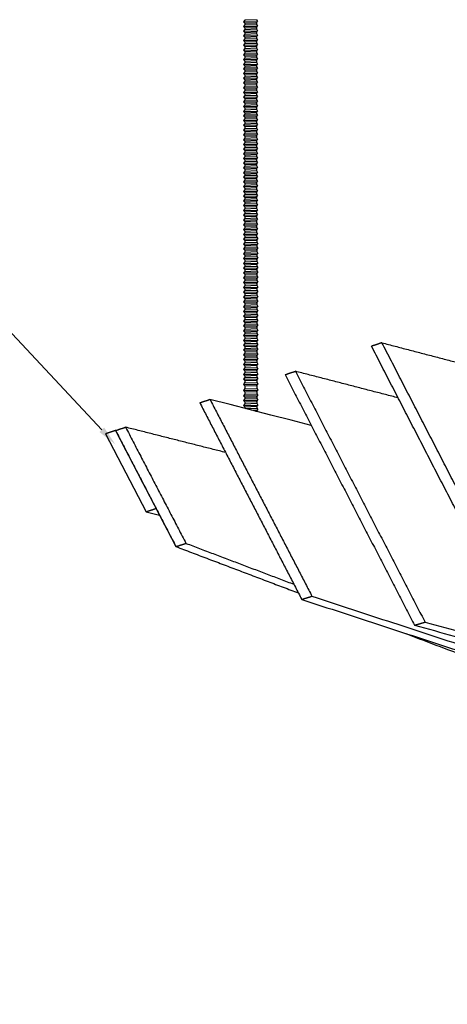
# Model space of a CAD drawing. Header units: centimetres. Extents: x 5283.6 to 5299.6, y 15505 to 15518.9.
# Tile 59 of 68: x 5296.953 to 5297.168, y 15516.953 to 15517.448. Entities that reach past the tile are written whole.
import ezdxf
from ezdxf import colors
from ezdxf.entities.mleader import LeaderData, LeaderLine
from ezdxf.math import Vec2, Vec3

# ---------------------------------------------------------------- set-up
doc = ezdxf.new("R2010")
doc.units = ezdxf.units.CM
doc.layers.add('_HD_muro', color=1, linetype='Continuous')
doc.layers.add('_HD_tornillo', color=30, linetype='Continuous')
doc.layers.add('HD021_Text', color=2, linetype='Continuous', lineweight=9)
doc.layers.add('Make2D$visible$Curves$Default', color=7, linetype='Continuous', true_color=0x000000)
doc.layers.add('Make2D$visible$Curves$DIBUJO', color=7, linetype='Continuous', true_color=0x000000)
doc.styles.add('Arial Narrow', font='ARIALN.TTF')

# ---------------------------------------------------------------- blocks, each defined once
blk = doc.blocks.new('Cirrus_2.40x2.40_iso@10')
at = {"layer": '_HD_tornillo'}
for p, q in [((5297.06594, 15517.44793), (5297.06533, 15517.44711)), ((5297.06533, 15517.44711), (5297.07243, 15517.44728)), ((5297.06533, 15517.44711), (5297.06594, 15517.44643)), ((5297.07193, 15517.44816), (5297.06594, 15517.44793)), ((5297.06594, 15517.44643), (5297.07193, 15517.44666)), ((5297.07193, 15517.44816), (5297.07243, 15517.44728)), ((5297.07193, 15517.44666), (5297.07243, 15517.44728)), ((5297.07193, 15517.44666), (5297.07193, 15517.44578)), ((5297.06594, 15517.44554), (5297.06533, 15517.44473)), ((5297.06533, 15517.44473), (5297.07243, 15517.4449)), ((5297.06533, 15517.44473), (5297.06594, 15517.44405)), ((5297.06594, 15517.44326), (5297.06533, 15517.44245)), ((5297.06533, 15517.44245), (5297.07243, 15517.44261)), ((5297.06533, 15517.44245), (5297.06594, 15517.44176)), ((5297.06594, 15517.44643), (5297.06594, 15517.44554)), ((5297.06594, 15517.44554), (5297.07193, 15517.44578)), ((5297.06594, 15517.44405), (5297.07193, 15517.44428)), ((5297.06594, 15517.44405), (5297.06594, 15517.44326)), ((5297.06594, 15517.44326), (5297.07193, 15517.4435)), ((5297.06594, 15517.44176), (5297.07193, 15517.442)), ((5297.06594, 15517.44176), (5297.06594, 15517.4409)), ((5297.07193, 15517.44578), (5297.07243, 15517.4449)), ((5297.07193, 15517.44428), (5297.07243, 15517.4449)), ((5297.07193, 15517.44428), (5297.07193, 15517.4435)), ((5297.07193, 15517.4435), (5297.07243, 15517.44261)), ((5297.07193, 15517.442), (5297.07243, 15517.44261)), ((5297.07193, 15517.442), (5297.07193, 15517.44114)), ((5297.06594, 15517.4409), (5297.06533, 15517.44009)), ((5297.06533, 15517.44009), (5297.07243, 15517.44026)), ((5297.06533, 15517.44009), (5297.06594, 15517.43941)), ((5297.06594, 15517.43854), (5297.06533, 15517.43772)), ((5297.06533, 15517.43772), (5297.07243, 15517.43789)), ((5297.06533, 15517.43772), (5297.06594, 15517.43704)), ((5297.06594, 15517.4409), (5297.07193, 15517.44114)), ((5297.06594, 15517.43941), (5297.07193, 15517.43964)), ((5297.06594, 15517.43941), (5297.06594, 15517.43854)), ((5297.06594, 15517.43854), (5297.07193, 15517.43877)), ((5297.06594, 15517.43704), (5297.07193, 15517.43727)), ((5297.06594, 15517.43704), (5297.06594, 15517.43612)), ((5297.07193, 15517.44114), (5297.07243, 15517.44026)), ((5297.07193, 15517.43964), (5297.07243, 15517.44026)), ((5297.07193, 15517.43964), (5297.07193, 15517.43877)), ((5297.07193, 15517.43877), (5297.07243, 15517.43789)), ((5297.07193, 15517.43727), (5297.07243, 15517.43789)), ((5297.07193, 15517.43727), (5297.07193, 15517.43636)), ((5297.06594, 15517.43612), (5297.06533, 15517.43531)), ((5297.06533, 15517.43531), (5297.07243, 15517.43548)), ((5297.06533, 15517.43531), (5297.06594, 15517.43463)), ((5297.06594, 15517.43371), (5297.06533, 15517.4329)), ((5297.06533, 15517.4329), (5297.07243, 15517.43306)), ((5297.06533, 15517.4329), (5297.06594, 15517.43221)), ((5297.06594, 15517.43612), (5297.07193, 15517.43636)), ((5297.06594, 15517.43463), (5297.07193, 15517.43486)), ((5297.06594, 15517.43463), (5297.06594, 15517.43371)), ((5297.06594, 15517.43371), (5297.07193, 15517.43395)), ((5297.06594, 15517.43221), (5297.07193, 15517.43245)), ((5297.06594, 15517.43221), (5297.06594, 15517.4313)), ((5297.07193, 15517.43636), (5297.07243, 15517.43548)), ((5297.07193, 15517.43486), (5297.07243, 15517.43548)), ((5297.07193, 15517.43486), (5297.07193, 15517.43395)), ((5297.07193, 15517.43395), (5297.07243, 15517.43306)), ((5297.07193, 15517.43245), (5297.07243, 15517.43306)), ((5297.07193, 15517.43245), (5297.07193, 15517.43153)), ((5297.06594, 15517.4313), (5297.06533, 15517.43048)), ((5297.06533, 15517.43048), (5297.07243, 15517.43065)), ((5297.06533, 15517.43048), (5297.06594, 15517.4298)), ((5297.06594, 15517.42889), (5297.06533, 15517.42807)), ((5297.06533, 15517.42807), (5297.07243, 15517.42824)), ((5297.06533, 15517.42807), (5297.06594, 15517.42739)), ((5297.06594, 15517.4313), (5297.07193, 15517.43153)), ((5297.06594, 15517.4298), (5297.07193, 15517.43004)), ((5297.06594, 15517.4298), (5297.06594, 15517.42889)), ((5297.06594, 15517.42889), (5297.07193, 15517.42912)), ((5297.06594, 15517.42739), (5297.07193, 15517.42762)), ((5297.06594, 15517.42739), (5297.06594, 15517.42651)), ((5297.07193, 15517.43154), (5297.07243, 15517.43065)), ((5297.07193, 15517.43004), (5297.07243, 15517.43065)), ((5297.07193, 15517.43004), (5297.07193, 15517.42912)), ((5297.07193, 15517.42913), (5297.07243, 15517.42824)), ((5297.07193, 15517.42762), (5297.07243, 15517.42824)), ((5297.07193, 15517.42762), (5297.07193, 15517.42674)), ((5297.06594, 15517.42651), (5297.06533, 15517.42569)), ((5297.06533, 15517.42569), (5297.07243, 15517.42586)), ((5297.06533, 15517.42569), (5297.06594, 15517.42501)), ((5297.06594, 15517.42422), (5297.06533, 15517.42341)), ((5297.06533, 15517.42341), (5297.07243, 15517.42358)), ((5297.06533, 15517.42341), (5297.06594, 15517.42273)), ((5297.06594, 15517.42187), (5297.06533, 15517.42105)), ((5297.06594, 15517.42651), (5297.07193, 15517.42674)), ((5297.06594, 15517.42501), (5297.07193, 15517.42524)), ((5297.06594, 15517.42501), (5297.06594, 15517.42422)), ((5297.06594, 15517.42422), (5297.07193, 15517.42446)), ((5297.06594, 15517.42273), (5297.07193, 15517.42296)), ((5297.06594, 15517.42273), (5297.06594, 15517.42187)), ((5297.06594, 15517.42187), (5297.07193, 15517.4221)), ((5297.07193, 15517.42674), (5297.07243, 15517.42586)), ((5297.07193, 15517.42524), (5297.07243, 15517.42586)), ((5297.07193, 15517.42524), (5297.07193, 15517.42446)), ((5297.07193, 15517.42446), (5297.07243, 15517.42358)), ((5297.07193, 15517.42296), (5297.07243, 15517.42358)), ((5297.07193, 15517.42296), (5297.07193, 15517.4221)), ((5297.07193, 15517.4221), (5297.07243, 15517.42122)), ((5297.06533, 15517.42105), (5297.07243, 15517.42122)), ((5297.06533, 15517.42105), (5297.06594, 15517.42037)), ((5297.06594, 15517.4195), (5297.06533, 15517.41868)), ((5297.06533, 15517.41868), (5297.07243, 15517.41885)), ((5297.06533, 15517.41868), (5297.06594, 15517.418)), ((5297.06594, 15517.41723), (5297.06533, 15517.41641)), ((5297.06594, 15517.42037), (5297.07193, 15517.4206)), ((5297.06594, 15517.42037), (5297.06594, 15517.4195)), ((5297.06594, 15517.4195), (5297.07193, 15517.41973)), ((5297.06594, 15517.418), (5297.07193, 15517.41823)), ((5297.06594, 15517.418), (5297.06594, 15517.41723)), ((5297.06594, 15517.41723), (5297.07193, 15517.41746)), ((5297.07193, 15517.4206), (5297.07243, 15517.42122)), ((5297.07193, 15517.4206), (5297.07193, 15517.41973)), ((5297.07193, 15517.41973), (5297.07243, 15517.41885)), ((5297.07193, 15517.41823), (5297.07243, 15517.41885)), ((5297.07193, 15517.41823), (5297.07193, 15517.41746)), ((5297.07193, 15517.41747), (5297.07243, 15517.41658)), ((5297.06533, 15517.41641), (5297.07243, 15517.41658)), ((5297.06533, 15517.41641), (5297.06594, 15517.41573)), ((5297.06594, 15517.41469), (5297.06533, 15517.41388)), ((5297.06533, 15517.41388), (5297.07243, 15517.41405)), ((5297.06533, 15517.41388), (5297.06594, 15517.4132)), ((5297.06594, 15517.41241), (5297.06533, 15517.41159)), ((5297.06594, 15517.41573), (5297.07193, 15517.41597)), ((5297.06594, 15517.41573), (5297.06594, 15517.41469)), ((5297.06594, 15517.41469), (5297.07193, 15517.41493)), ((5297.06594, 15517.4132), (5297.07193, 15517.41343)), ((5297.06594, 15517.4132), (5297.06594, 15517.41241)), ((5297.06594, 15517.41241), (5297.07193, 15517.41264)), ((5297.07193, 15517.41597), (5297.07243, 15517.41658)), ((5297.07193, 15517.41597), (5297.07193, 15517.41493)), ((5297.07193, 15517.41493), (5297.07243, 15517.41405)), ((5297.07193, 15517.41343), (5297.07243, 15517.41405)), ((5297.07193, 15517.41343), (5297.07193, 15517.41264)), ((5297.07193, 15517.41265), (5297.07243, 15517.41176)), ((5297.06533, 15517.41159), (5297.07243, 15517.41176)), ((5297.06533, 15517.41159), (5297.06594, 15517.41091)), ((5297.06594, 15517.41005), (5297.06533, 15517.40924)), ((5297.06533, 15517.40924), (5297.07243, 15517.40941)), ((5297.06533, 15517.40924), (5297.06594, 15517.40856)), ((5297.06594, 15517.40769), (5297.06533, 15517.40687)), ((5297.06533, 15517.40687), (5297.07243, 15517.40704)), ((5297.06594, 15517.41091), (5297.07193, 15517.41115)), ((5297.06594, 15517.41091), (5297.06594, 15517.41005)), ((5297.06594, 15517.41005), (5297.07193, 15517.41029)), ((5297.06594, 15517.40856), (5297.07193, 15517.40879)), ((5297.06594, 15517.40856), (5297.06594, 15517.40769)), ((5297.06594, 15517.40769), (5297.07193, 15517.40792)), ((5297.07193, 15517.41115), (5297.07243, 15517.41176)), ((5297.07193, 15517.41115), (5297.07193, 15517.41029)), ((5297.07193, 15517.41029), (5297.07243, 15517.40941)), ((5297.07193, 15517.40879), (5297.07243, 15517.40941)), ((5297.07193, 15517.40879), (5297.07193, 15517.40792)), ((5297.07193, 15517.40792), (5297.07243, 15517.40704)), ((5297.07193, 15517.40642), (5297.07243, 15517.40704)), ((5297.06533, 15517.40687), (5297.06594, 15517.40619)), ((5297.06594, 15517.40527), (5297.06533, 15517.40446)), ((5297.06533, 15517.40446), (5297.07243, 15517.40463)), ((5297.06533, 15517.40446), (5297.06594, 15517.40378)), ((5297.06594, 15517.40289), (5297.06533, 15517.40207)), ((5297.06533, 15517.40207), (5297.07243, 15517.40224)), ((5297.06533, 15517.40207), (5297.06594, 15517.40139)), ((5297.06594, 15517.40619), (5297.07193, 15517.40642)), ((5297.06594, 15517.40619), (5297.06594, 15517.40527)), ((5297.06594, 15517.40527), (5297.07193, 15517.40551)), ((5297.06594, 15517.40378), (5297.07193, 15517.40401)), ((5297.06594, 15517.40378), (5297.06594, 15517.40289)), ((5297.06594, 15517.40289), (5297.07193, 15517.40312)), ((5297.07193, 15517.40642), (5297.07193, 15517.40551)), ((5297.07193, 15517.40551), (5297.07243, 15517.40463)), ((5297.07193, 15517.40401), (5297.07243, 15517.40463)), ((5297.07193, 15517.40401), (5297.07193, 15517.40312)), ((5297.07193, 15517.40313), (5297.07243, 15517.40224)), ((5297.07193, 15517.40163), (5297.07243, 15517.40224)), ((5297.06594, 15517.40061), (5297.06533, 15517.39979)), ((5297.06533, 15517.39979), (5297.07243, 15517.39996)), ((5297.06533, 15517.39979), (5297.06594, 15517.39911)), ((5297.06594, 15517.39825), (5297.06533, 15517.39743)), ((5297.06533, 15517.39743), (5297.07243, 15517.3976)), ((5297.06533, 15517.39743), (5297.06594, 15517.39675)), ((5297.06594, 15517.40139), (5297.07193, 15517.40163)), ((5297.06594, 15517.40139), (5297.06594, 15517.40061)), ((5297.06594, 15517.40061), (5297.07193, 15517.40084)), ((5297.06594, 15517.39911), (5297.07193, 15517.39934)), ((5297.06594, 15517.39911), (5297.06594, 15517.39825)), ((5297.06594, 15517.39825), (5297.07193, 15517.39848)), ((5297.07193, 15517.40163), (5297.07193, 15517.40084)), ((5297.07193, 15517.40085), (5297.07243, 15517.39996)), ((5297.07193, 15517.39934), (5297.07243, 15517.39996)), ((5297.07193, 15517.39934), (5297.07193, 15517.39848)), ((5297.07193, 15517.39849), (5297.07243, 15517.3976)), ((5297.07193, 15517.39699), (5297.07243, 15517.3976)), ((5297.06594, 15517.39588), (5297.06533, 15517.39507)), ((5297.06533, 15517.39507), (5297.07243, 15517.39523)), ((5297.06533, 15517.39507), (5297.06594, 15517.39438)), ((5297.06594, 15517.39347), (5297.06533, 15517.39265)), ((5297.06533, 15517.39265), (5297.07243, 15517.39282)), ((5297.06533, 15517.39265), (5297.06594, 15517.39197)), ((5297.06594, 15517.39675), (5297.07193, 15517.39699)), ((5297.06594, 15517.39675), (5297.06594, 15517.39588)), ((5297.06594, 15517.39588), (5297.07193, 15517.39612)), ((5297.06594, 15517.39438), (5297.07193, 15517.39462)), ((5297.06594, 15517.39438), (5297.06594, 15517.39347)), ((5297.06594, 15517.39347), (5297.07193, 15517.3937)), ((5297.06594, 15517.39197), (5297.07193, 15517.39221)), ((5297.07193, 15517.39699), (5297.07193, 15517.39612)), ((5297.07193, 15517.39612), (5297.07243, 15517.39523)), ((5297.07193, 15517.39462), (5297.07243, 15517.39523)), ((5297.07193, 15517.39462), (5297.07193, 15517.3937)), ((5297.07193, 15517.39371), (5297.07243, 15517.39282)), ((5297.07193, 15517.39221), (5297.07243, 15517.39282)), ((5297.07193, 15517.39221), (5297.07193, 15517.39129)), ((5297.06594, 15517.39106), (5297.06533, 15517.39024)), ((5297.06533, 15517.39024), (5297.07243, 15517.39041)), ((5297.06533, 15517.39024), (5297.06594, 15517.38956)), ((5297.06594, 15517.38865), (5297.06533, 15517.38783)), ((5297.06533, 15517.38783), (5297.07243, 15517.388)), ((5297.06533, 15517.38783), (5297.06594, 15517.38715)), ((5297.06594, 15517.39197), (5297.06594, 15517.39106)), ((5297.06594, 15517.39106), (5297.07193, 15517.39129)), ((5297.06594, 15517.38956), (5297.07193, 15517.38979)), ((5297.06594, 15517.38956), (5297.06594, 15517.38865)), ((5297.06594, 15517.38865), (5297.07193, 15517.38888)), ((5297.06594, 15517.38715), (5297.07193, 15517.38738)), ((5297.07193, 15517.3913), (5297.07243, 15517.39041)), ((5297.07193, 15517.38979), (5297.07243, 15517.39041)), ((5297.07193, 15517.38979), (5297.07193, 15517.38888)), ((5297.07193, 15517.38888), (5297.07243, 15517.388)), ((5297.07193, 15517.38738), (5297.07243, 15517.388)), ((5297.07193, 15517.38738), (5297.07193, 15517.38647)), ((5297.06594, 15517.38624), (5297.06533, 15517.38542)), ((5297.06533, 15517.38542), (5297.07243, 15517.38559)), ((5297.06533, 15517.38542), (5297.06594, 15517.38474)), ((5297.06594, 15517.38385), (5297.06533, 15517.38304)), ((5297.06533, 15517.38304), (5297.07243, 15517.38321)), ((5297.06533, 15517.38304), (5297.06594, 15517.38236)), ((5297.06594, 15517.38715), (5297.06594, 15517.38624)), ((5297.06594, 15517.38624), (5297.07193, 15517.38647)), ((5297.06594, 15517.38474), (5297.07193, 15517.38497)), ((5297.06594, 15517.38474), (5297.06594, 15517.38385)), ((5297.06594, 15517.38385), (5297.07193, 15517.38409)), ((5297.06594, 15517.38236), (5297.07193, 15517.38259)), ((5297.06594, 15517.38236), (5297.06594, 15517.38157)), ((5297.07193, 15517.38647), (5297.07243, 15517.38559)), ((5297.07193, 15517.38497), (5297.07243, 15517.38559)), ((5297.07193, 15517.38497), (5297.07193, 15517.38409)), ((5297.07193, 15517.38409), (5297.07243, 15517.38321)), ((5297.07193, 15517.38259), (5297.07243, 15517.38321)), ((5297.07193, 15517.38259), (5297.07193, 15517.3818)), ((5297.06594, 15517.38157), (5297.06533, 15517.38075)), ((5297.06533, 15517.38075), (5297.07243, 15517.38092)), ((5297.06533, 15517.38075), (5297.06594, 15517.38007)), ((5297.06594, 15517.37921), (5297.06533, 15517.3784)), ((5297.06533, 15517.3784), (5297.07243, 15517.37856)), ((5297.06533, 15517.3784), (5297.06594, 15517.37771)), ((5297.06594, 15517.38157), (5297.07193, 15517.3818)), ((5297.06594, 15517.38007), (5297.07193, 15517.38031)), ((5297.06594, 15517.38007), (5297.06594, 15517.37921)), ((5297.06594, 15517.37921), (5297.07193, 15517.37945)), ((5297.06594, 15517.37771), (5297.07193, 15517.37795)), ((5297.06594, 15517.37771), (5297.06594, 15517.37684)), ((5297.07193, 15517.38181), (5297.07243, 15517.38092)), ((5297.07193, 15517.38031), (5297.07243, 15517.38092)), ((5297.07193, 15517.38031), (5297.07193, 15517.37945)), ((5297.07193, 15517.37945), (5297.07243, 15517.37856)), ((5297.07193, 15517.37795), (5297.07243, 15517.37856)), ((5297.07193, 15517.37795), (5297.07193, 15517.37708)), ((5297.06594, 15517.37684), (5297.06533, 15517.37603)), ((5297.06533, 15517.37603), (5297.07243, 15517.3762)), ((5297.06533, 15517.37603), (5297.06594, 15517.37535)), ((5297.06594, 15517.37458), (5297.06533, 15517.37376)), ((5297.06533, 15517.37376), (5297.07243, 15517.37393)), ((5297.06533, 15517.37376), (5297.06594, 15517.37308)), ((5297.06594, 15517.37684), (5297.07193, 15517.37708)), ((5297.06594, 15517.37535), (5297.07193, 15517.37558)), ((5297.06594, 15517.37535), (5297.06594, 15517.37458)), ((5297.06594, 15517.37458), (5297.07193, 15517.37481)), ((5297.06594, 15517.37308), (5297.07193, 15517.37331)), ((5297.06594, 15517.37308), (5297.06594, 15517.37204)), ((5297.07193, 15517.37708), (5297.07243, 15517.3762)), ((5297.07193, 15517.37558), (5297.07243, 15517.3762)), ((5297.07193, 15517.37558), (5297.07193, 15517.37481)), ((5297.07193, 15517.37481), (5297.07243, 15517.37393)), ((5297.07193, 15517.37331), (5297.07243, 15517.37393)), ((5297.07193, 15517.37331), (5297.07193, 15517.37227)), ((5297.06594, 15517.37204), (5297.06533, 15517.37122)), ((5297.06533, 15517.37122), (5297.07243, 15517.37139)), ((5297.06533, 15517.37122), (5297.06594, 15517.37054)), ((5297.06594, 15517.36976), (5297.06533, 15517.36894)), ((5297.06533, 15517.36894), (5297.07243, 15517.36911)), ((5297.06533, 15517.36894), (5297.06594, 15517.36826)), ((5297.06594, 15517.3674), (5297.06533, 15517.36658)), ((5297.06594, 15517.37204), (5297.07193, 15517.37227)), ((5297.06594, 15517.37054), (5297.07193, 15517.37078)), ((5297.06594, 15517.37054), (5297.06594, 15517.36976)), ((5297.06594, 15517.36976), (5297.07193, 15517.36999)), ((5297.06594, 15517.36826), (5297.07193, 15517.36849)), ((5297.06594, 15517.36826), (5297.06594, 15517.3674)), ((5297.06594, 15517.3674), (5297.07193, 15517.36763)), ((5297.07193, 15517.37228), (5297.07243, 15517.37139)), ((5297.07193, 15517.37078), (5297.07243, 15517.37139)), ((5297.07193, 15517.37078), (5297.07193, 15517.36999)), ((5297.07193, 15517.37), (5297.07243, 15517.36911)), ((5297.07193, 15517.36849), (5297.07243, 15517.36911)), ((5297.07193, 15517.36849), (5297.07193, 15517.36763)), ((5297.07193, 15517.36764), (5297.07243, 15517.36675)), ((5297.06533, 15517.36658), (5297.07243, 15517.36675)), ((5297.06533, 15517.36658), (5297.06594, 15517.3659)), ((5297.06594, 15517.36503), (5297.06533, 15517.36422)), ((5297.06533, 15517.36422), (5297.07243, 15517.36438)), ((5297.06533, 15517.36422), (5297.06594, 15517.36353)), ((5297.06594, 15517.36262), (5297.06533, 15517.3618)), ((5297.06594, 15517.3659), (5297.07193, 15517.36614)), ((5297.06594, 15517.3659), (5297.06594, 15517.36503)), ((5297.06594, 15517.36503), (5297.07193, 15517.36527)), ((5297.06594, 15517.36353), (5297.07193, 15517.36377)), ((5297.06594, 15517.36353), (5297.06594, 15517.36262)), ((5297.06594, 15517.36262), (5297.07193, 15517.36285)), ((5297.07193, 15517.36614), (5297.07243, 15517.36675)), ((5297.07193, 15517.36614), (5297.07193, 15517.36527)), ((5297.07193, 15517.36527), (5297.07243, 15517.36438)), ((5297.07193, 15517.36377), (5297.07243, 15517.36438)), ((5297.07193, 15517.36377), (5297.07193, 15517.36285)), ((5297.07193, 15517.36286), (5297.07243, 15517.36197)), ((5297.06533, 15517.3618), (5297.07243, 15517.36197)), ((5297.06533, 15517.3618), (5297.06594, 15517.36112)), ((5297.06594, 15517.36024), (5297.06533, 15517.35942)), ((5297.06533, 15517.35942), (5297.07243, 15517.35959)), ((5297.06533, 15517.35942), (5297.06594, 15517.35874)), ((5297.06594, 15517.35796), (5297.06533, 15517.35714)), ((5297.06594, 15517.36112), (5297.07193, 15517.36136)), ((5297.06594, 15517.36112), (5297.06594, 15517.36024)), ((5297.06594, 15517.36024), (5297.07193, 15517.36047)), ((5297.06594, 15517.35874), (5297.07193, 15517.35897)), ((5297.06594, 15517.35874), (5297.06594, 15517.35796)), ((5297.06594, 15517.35796), (5297.07193, 15517.35819)), ((5297.07193, 15517.36136), (5297.07243, 15517.36197)), ((5297.07193, 15517.36136), (5297.07193, 15517.36047)), ((5297.07193, 15517.36047), (5297.07243, 15517.35959)), ((5297.07193, 15517.35897), (5297.07243, 15517.35959)), ((5297.07193, 15517.35897), (5297.07193, 15517.35819)), ((5297.07193, 15517.35819), (5297.07243, 15517.35731)), ((5297.06533, 15517.35714), (5297.07236, 15517.35743)), ((5297.06533, 15517.35714), (5297.06594, 15517.35646)), ((5297.06594, 15517.35553), (5297.06534, 15517.35471)), ((5297.06534, 15517.35471), (5297.07244, 15517.35488)), ((5297.06534, 15517.35471), (5297.06594, 15517.35403)), ((5297.06594, 15517.35309), (5297.06534, 15517.35227)), ((5297.06594, 15517.35646), (5297.07193, 15517.35669)), ((5297.06594, 15517.35646), (5297.06594, 15517.35552)), ((5297.06594, 15517.35553), (5297.07193, 15517.35576)), ((5297.06594, 15517.35403), (5297.07193, 15517.35426)), ((5297.06594, 15517.35403), (5297.06594, 15517.35309)), ((5297.06594, 15517.35309), (5297.07193, 15517.35332)), ((5297.07193, 15517.35669), (5297.07243, 15517.35731)), ((5297.07193, 15517.35669), (5297.07193, 15517.35575)), ((5297.07193, 15517.35426), (5297.07244, 15517.35488)), ((5297.07193, 15517.35426), (5297.07193, 15517.35332)), ((5297.07194, 15517.35576), (5297.07244, 15517.35488)), ((5297.07194, 15517.35333), (5297.07244, 15517.35244)), ((5297.06534, 15517.35227), (5297.07244, 15517.35244)), ((5297.06534, 15517.35227), (5297.06594, 15517.35159)), ((5297.06594, 15517.35068), (5297.06534, 15517.34986)), ((5297.06534, 15517.34986), (5297.07244, 15517.35003)), ((5297.06534, 15517.34986), (5297.06594, 15517.34918)), ((5297.06594, 15517.34827), (5297.06534, 15517.34745)), ((5297.06534, 15517.34745), (5297.07244, 15517.34762)), ((5297.06594, 15517.35159), (5297.07193, 15517.35183)), ((5297.06594, 15517.35159), (5297.06594, 15517.35068)), ((5297.06594, 15517.35068), (5297.07193, 15517.35091)), ((5297.06594, 15517.34918), (5297.07193, 15517.34942)), ((5297.06594, 15517.34918), (5297.06594, 15517.34827)), ((5297.06594, 15517.34827), (5297.07193, 15517.3485)), ((5297.07193, 15517.35183), (5297.07244, 15517.35244)), ((5297.07193, 15517.35183), (5297.07193, 15517.35091)), ((5297.07193, 15517.34942), (5297.07244, 15517.35003)), ((5297.07193, 15517.34942), (5297.07193, 15517.3485)), ((5297.07193, 15517.347), (5297.07244, 15517.34762)), ((5297.07194, 15517.35092), (5297.07244, 15517.35003)), ((5297.07194, 15517.3485), (5297.07244, 15517.34762)), ((5297.06534, 15517.34745), (5297.06594, 15517.34677)), ((5297.06594, 15517.34583), (5297.06534, 15517.34502)), ((5297.06534, 15517.34502), (5297.07244, 15517.34519)), ((5297.06534, 15517.34502), (5297.06594, 15517.34434)), ((5297.06594, 15517.34342), (5297.06534, 15517.34261)), ((5297.06534, 15517.34261), (5297.07244, 15517.34277)), ((5297.06594, 15517.34677), (5297.07193, 15517.347)), ((5297.06594, 15517.34677), (5297.06594, 15517.34583)), ((5297.06594, 15517.34583), (5297.07193, 15517.34607)), ((5297.06594, 15517.34434), (5297.07193, 15517.34457)), ((5297.06594, 15517.34434), (5297.06594, 15517.34342)), ((5297.06594, 15517.34342), (5297.07193, 15517.34366)), ((5297.07193, 15517.347), (5297.07193, 15517.34607)), ((5297.07193, 15517.34457), (5297.07244, 15517.34519)), ((5297.07193, 15517.34457), (5297.07193, 15517.34366)), ((5297.07193, 15517.34216), (5297.07244, 15517.34277)), ((5297.07194, 15517.34607), (5297.07244, 15517.34519)), ((5297.07194, 15517.34366), (5297.07244, 15517.34277)), ((5297.06534, 15517.34261), (5297.06594, 15517.34192)), ((5297.06594, 15517.34099), (5297.06534, 15517.34017)), ((5297.06534, 15517.34017), (5297.07244, 15517.34034)), ((5297.06534, 15517.34017), (5297.06594, 15517.33949)), ((5297.06596, 15517.33858), (5297.06536, 15517.33777)), ((5297.06536, 15517.33777), (5297.07246, 15517.33794)), ((5297.06536, 15517.33777), (5297.06596, 15517.33709)), ((5297.06594, 15517.34192), (5297.07193, 15517.34216)), ((5297.06594, 15517.34192), (5297.06594, 15517.34099)), ((5297.06594, 15517.34099), (5297.07193, 15517.34122)), ((5297.06594, 15517.33949), (5297.07193, 15517.33972)), ((5297.06594, 15517.33949), (5297.06594, 15517.33858)), ((5297.06596, 15517.33858), (5297.07195, 15517.33882)), ((5297.07193, 15517.34216), (5297.07193, 15517.34122)), ((5297.07193, 15517.33972), (5297.07244, 15517.34034)), ((5297.07193, 15517.33972), (5297.07193, 15517.33881)), ((5297.07194, 15517.34123), (5297.07244, 15517.34034)), ((5297.07195, 15517.33732), (5297.07246, 15517.33794)), ((5297.07196, 15517.33882), (5297.07246, 15517.33794)), ((5297.06596, 15517.33615), (5297.06536, 15517.33533)), ((5297.06536, 15517.33533), (5297.07246, 15517.3355)), ((5297.06536, 15517.33533), (5297.06596, 15517.33465)), ((5297.06596, 15517.33374), (5297.06536, 15517.33292)), ((5297.06536, 15517.33292), (5297.07246, 15517.33309)), ((5297.06536, 15517.33292), (5297.06596, 15517.33224)), ((5297.06596, 15517.33709), (5297.07195, 15517.33732)), ((5297.06596, 15517.33709), (5297.06596, 15517.33615)), ((5297.06596, 15517.33615), (5297.07195, 15517.33638)), ((5297.06596, 15517.33465), (5297.07195, 15517.33489)), ((5297.06596, 15517.33465), (5297.06596, 15517.33374)), ((5297.06596, 15517.33374), (5297.07195, 15517.33397)), ((5297.07195, 15517.33732), (5297.07195, 15517.33638)), ((5297.07195, 15517.33489), (5297.07246, 15517.3355)), ((5297.07195, 15517.33489), (5297.07195, 15517.33397)), ((5297.07195, 15517.33247), (5297.07246, 15517.33309)), ((5297.07196, 15517.33639), (5297.07246, 15517.3355)), ((5297.07196, 15517.33397), (5297.07246, 15517.33309)), ((5297.06596, 15517.33133), (5297.06536, 15517.33051)), ((5297.06536, 15517.33051), (5297.07246, 15517.33068)), ((5297.06536, 15517.33051), (5297.06596, 15517.32983)), ((5297.06596, 15517.32889), (5297.06536, 15517.32808)), ((5297.06536, 15517.32808), (5297.07246, 15517.32824)), ((5297.06536, 15517.32808), (5297.06596, 15517.32739)), ((5297.06596, 15517.33224), (5297.07195, 15517.33247)), ((5297.06596, 15517.33224), (5297.06596, 15517.33133)), ((5297.06596, 15517.33133), (5297.07195, 15517.33156)), ((5297.06596, 15517.32983), (5297.07195, 15517.33006)), ((5297.06596, 15517.32983), (5297.06596, 15517.32889)), ((5297.06596, 15517.32889), (5297.07195, 15517.32913)), ((5297.07195, 15517.33247), (5297.07195, 15517.33156)), ((5297.07195, 15517.33006), (5297.07246, 15517.33068)), ((5297.07195, 15517.33006), (5297.07195, 15517.32913)), ((5297.07195, 15517.32763), (5297.07246, 15517.32824)), ((5297.07196, 15517.33156), (5297.07246, 15517.33068)), ((5297.07196, 15517.32913), (5297.07246, 15517.32824)), ((5297.06596, 15517.32648), (5297.06536, 15517.32566)), ((5297.06536, 15517.32566), (5297.07246, 15517.32583)), ((5297.06536, 15517.32566), (5297.06596, 15517.32498)), ((5297.06596, 15517.32405), (5297.06536, 15517.32323)), ((5297.06536, 15517.32323), (5297.07246, 15517.3234)), ((5297.06536, 15517.32323), (5297.06596, 15517.32255)), ((5297.06596, 15517.32739), (5297.07195, 15517.32763)), ((5297.06596, 15517.32739), (5297.06596, 15517.32648)), ((5297.06596, 15517.32648), (5297.07195, 15517.32671)), ((5297.06596, 15517.32498), (5297.07195, 15517.32522)), ((5297.06596, 15517.32498), (5297.06596, 15517.32405)), ((5297.06596, 15517.32405), (5297.07195, 15517.32428)), ((5297.07195, 15517.32763), (5297.07195, 15517.32671)), ((5297.07195, 15517.32522), (5297.07246, 15517.32583)), ((5297.07195, 15517.32522), (5297.07195, 15517.32428)), ((5297.07195, 15517.32278), (5297.07246, 15517.3234)), ((5297.07196, 15517.32672), (5297.07246, 15517.32583)), ((5297.07196, 15517.32428), (5297.07246, 15517.3234)), ((5297.06597, 15517.32164), (5297.06537, 15517.32082)), ((5297.06537, 15517.32082), (5297.07246, 15517.32099)), ((5297.06537, 15517.32082), (5297.06597, 15517.32014)), ((5297.06597, 15517.3192), (5297.06537, 15517.31839)), ((5297.06537, 15517.31839), (5297.07246, 15517.31856)), ((5297.06537, 15517.31839), (5297.06597, 15517.31771)), ((5297.06596, 15517.32255), (5297.07195, 15517.32278)), ((5297.06596, 15517.32255), (5297.06596, 15517.32163)), ((5297.06597, 15517.32164), (5297.07196, 15517.32187)), ((5297.06597, 15517.32014), (5297.07196, 15517.32037)), ((5297.06597, 15517.32014), (5297.06597, 15517.3192)), ((5297.06597, 15517.3192), (5297.07196, 15517.31944)), ((5297.06597, 15517.31771), (5297.07196, 15517.31794)), ((5297.07195, 15517.32278), (5297.07195, 15517.32187)), ((5297.07196, 15517.32037), (5297.07246, 15517.32099)), ((5297.07196, 15517.32037), (5297.07196, 15517.31944)), ((5297.07196, 15517.31794), (5297.07246, 15517.31856)), ((5297.07196, 15517.31794), (5297.07196, 15517.31703)), ((5297.07197, 15517.32188), (5297.07246, 15517.32099)), ((5297.07197, 15517.31944), (5297.07246, 15517.31856)), ((5297.06597, 15517.31679), (5297.06537, 15517.31598)), ((5297.06537, 15517.31598), (5297.07246, 15517.31615)), ((5297.06537, 15517.31598), (5297.06597, 15517.3153)), ((5297.06597, 15517.31438), (5297.06537, 15517.31356)), ((5297.06537, 15517.31356), (5297.07246, 15517.31373)), ((5297.06537, 15517.31356), (5297.06597, 15517.31288)), ((5297.06597, 15517.31771), (5297.06597, 15517.31679)), ((5297.06597, 15517.31679), (5297.07196, 15517.31703)), ((5297.06597, 15517.3153), (5297.07196, 15517.31553)), ((5297.06597, 15517.3153), (5297.06597, 15517.31438)), ((5297.06597, 15517.31438), (5297.07196, 15517.31461)), ((5297.06597, 15517.31288), (5297.07196, 15517.31312)), ((5297.07196, 15517.31553), (5297.07246, 15517.31615)), ((5297.07196, 15517.31553), (5297.07196, 15517.31461)), ((5297.07196, 15517.31312), (5297.07246, 15517.31373)), ((5297.07196, 15517.31312), (5297.07196, 15517.31218)), ((5297.07197, 15517.31703), (5297.07246, 15517.31615)), ((5297.07197, 15517.31462), (5297.07246, 15517.31373)), ((5297.06597, 15517.31195), (5297.06537, 15517.31113)), ((5297.06537, 15517.31113), (5297.07246, 15517.3113)), ((5297.06537, 15517.31113), (5297.06597, 15517.31045)), ((5297.06597, 15517.30954), (5297.06537, 15517.30872)), ((5297.06537, 15517.30872), (5297.07246, 15517.30889)), ((5297.06537, 15517.30872), (5297.06597, 15517.30804)), ((5297.06597, 15517.31288), (5297.06597, 15517.31195)), ((5297.06597, 15517.31195), (5297.07196, 15517.31218)), ((5297.06597, 15517.31045), (5297.07196, 15517.31068)), ((5297.06597, 15517.31045), (5297.06597, 15517.30954)), ((5297.06597, 15517.30954), (5297.07196, 15517.30977)), ((5297.06597, 15517.30804), (5297.07196, 15517.30827)), ((5297.06597, 15517.30804), (5297.06597, 15517.3071)), ((5297.07196, 15517.31068), (5297.07246, 15517.3113)), ((5297.07196, 15517.31068), (5297.07196, 15517.30977)), ((5297.07196, 15517.30827), (5297.07246, 15517.30889)), ((5297.07196, 15517.30827), (5297.07196, 15517.30733)), ((5297.07197, 15517.31218), (5297.07246, 15517.3113)), ((5297.07197, 15517.30977), (5297.07246, 15517.30889)), ((5297.06597, 15517.3071), (5297.06537, 15517.30628)), ((5297.06537, 15517.30628), (5297.07246, 15517.30645)), ((5297.06537, 15517.30628), (5297.06597, 15517.3056)), ((5297.06597, 15517.30469), (5297.06537, 15517.30387)), ((5297.06537, 15517.30387), (5297.07246, 15517.30404)), ((5297.06537, 15517.30387), (5297.06597, 15517.30319)), ((5297.06597, 15517.3071), (5297.07196, 15517.30733)), ((5297.06597, 15517.3056), (5297.07196, 15517.30584)), ((5297.06597, 15517.3056), (5297.06597, 15517.30469)), ((5297.06597, 15517.30469), (5297.07196, 15517.30492)), ((5297.06597, 15517.30319), (5297.07196, 15517.30343)), ((5297.06597, 15517.30319), (5297.06597, 15517.30228)), ((5297.07196, 15517.30584), (5297.07246, 15517.30645)), ((5297.07196, 15517.30584), (5297.07196, 15517.30492)), ((5297.07196, 15517.30343), (5297.07246, 15517.30404)), ((5297.07196, 15517.30343), (5297.07196, 15517.30251)), ((5297.07197, 15517.30734), (5297.07246, 15517.30645)), ((5297.07197, 15517.30493), (5297.07246, 15517.30404)), ((5297.06597, 15517.30228), (5297.06537, 15517.30146)), ((5297.06537, 15517.30146), (5297.07246, 15517.30163)), ((5297.06537, 15517.30146), (5297.06597, 15517.30078)), ((5297.06597, 15517.29984), (5297.06537, 15517.29903)), ((5297.06537, 15517.29903), (5297.07246, 15517.2992)), ((5297.06537, 15517.29903), (5297.06597, 15517.29835)), ((5297.06597, 15517.30228), (5297.07196, 15517.30251)), ((5297.06597, 15517.30078), (5297.07196, 15517.30101)), ((5297.06597, 15517.30078), (5297.06597, 15517.29984)), ((5297.06597, 15517.29984), (5297.07196, 15517.30008)), ((5297.06597, 15517.29835), (5297.07196, 15517.29858)), ((5297.06597, 15517.29835), (5297.06597, 15517.29743)), ((5297.07196, 15517.30101), (5297.07246, 15517.30163)), ((5297.07196, 15517.30101), (5297.07196, 15517.30008)), ((5297.07196, 15517.29858), (5297.07246, 15517.2992)), ((5297.07196, 15517.29858), (5297.07196, 15517.29767)), ((5297.07197, 15517.30251), (5297.07246, 15517.30163)), ((5297.07197, 15517.30008), (5297.07246, 15517.2992)), ((5297.06597, 15517.29743), (5297.06537, 15517.29662)), ((5297.06537, 15517.29662), (5297.07246, 15517.29678)), ((5297.06537, 15517.29662), (5297.06597, 15517.29593)), ((5297.06597, 15517.29502), (5297.06537, 15517.2942)), ((5297.06537, 15517.2942), (5297.07246, 15517.29437)), ((5297.06537, 15517.2942), (5297.06597, 15517.29352)), ((5297.06597, 15517.29743), (5297.07196, 15517.29767)), ((5297.06597, 15517.29593), (5297.07196, 15517.29617)), ((5297.06597, 15517.29593), (5297.06597, 15517.29502)), ((5297.06597, 15517.29502), (5297.07196, 15517.29525)), ((5297.06597, 15517.29352), (5297.07196, 15517.29376)), ((5297.06597, 15517.29352), (5297.06597, 15517.29259)), ((5297.07196, 15517.29617), (5297.07246, 15517.29678)), ((5297.07196, 15517.29617), (5297.07196, 15517.29525)), ((5297.07196, 15517.29376), (5297.07246, 15517.29437)), ((5297.07196, 15517.29376), (5297.07196, 15517.29282)), ((5297.07197, 15517.29767), (5297.07246, 15517.29678)), ((5297.07197, 15517.29526), (5297.07246, 15517.29437)), ((5297.06597, 15517.29259), (5297.06537, 15517.29177)), ((5297.06537, 15517.29177), (5297.07246, 15517.29194)), ((5297.06537, 15517.29177), (5297.06597, 15517.29109)), ((5297.06597, 15517.29017), (5297.06537, 15517.28936)), ((5297.06537, 15517.28936), (5297.07246, 15517.28953)), ((5297.06537, 15517.28936), (5297.06597, 15517.28868)), ((5297.06597, 15517.29259), (5297.07196, 15517.29282)), ((5297.06597, 15517.29109), (5297.07196, 15517.29132)), ((5297.06597, 15517.29109), (5297.06597, 15517.29017)), ((5297.06597, 15517.29017), (5297.07196, 15517.29041)), ((5297.06597, 15517.28868), (5297.07196, 15517.28891)), ((5297.06597, 15517.28868), (5297.06597, 15517.28774)), ((5297.07196, 15517.29132), (5297.07246, 15517.29194)), ((5297.07196, 15517.29132), (5297.07196, 15517.29041)), ((5297.07196, 15517.28891), (5297.07246, 15517.28953)), ((5297.07196, 15517.28891), (5297.07196, 15517.28797)), ((5297.07197, 15517.29282), (5297.07246, 15517.29194)), ((5297.07197, 15517.29041), (5297.07246, 15517.28953)), ((5297.06597, 15517.28774), (5297.06537, 15517.28692)), ((5297.06537, 15517.28692), (5297.07246, 15517.28709)), ((5297.06537, 15517.28692), (5297.06597, 15517.28624)), ((5297.06597, 15517.28533), (5297.06537, 15517.28451)), ((5297.06537, 15517.28451), (5297.07246, 15517.28468)), ((5297.06537, 15517.28451), (5297.06597, 15517.28383)), ((5297.06597, 15517.28774), (5297.07196, 15517.28797)), ((5297.06597, 15517.28624), (5297.07196, 15517.28648)), ((5297.06597, 15517.28624), (5297.06597, 15517.28533)), ((5297.06597, 15517.28533), (5297.07196, 15517.28556)), ((5297.06597, 15517.28383), (5297.07196, 15517.28406)), ((5297.06597, 15517.28383), (5297.06597, 15517.28292)), ((5297.07196, 15517.28648), (5297.07246, 15517.28709)), ((5297.07196, 15517.28648), (5297.07196, 15517.28556)), ((5297.07196, 15517.28406), (5297.07246, 15517.28468)), ((5297.07196, 15517.28406), (5297.07196, 15517.28315)), ((5297.07197, 15517.28798), (5297.07246, 15517.28709)), ((5297.07197, 15517.28557), (5297.07246, 15517.28468)), ((5297.06597, 15517.28292), (5297.06537, 15517.2821)), ((5297.06537, 15517.2821), (5297.07246, 15517.28227)), ((5297.06537, 15517.2821), (5297.06597, 15517.28142)), ((5297.06597, 15517.28048), (5297.06537, 15517.27967)), ((5297.06537, 15517.27967), (5297.07246, 15517.27984)), ((5297.06537, 15517.27967), (5297.06597, 15517.27899)), ((5297.06597, 15517.28292), (5297.07196, 15517.28315)), ((5297.06597, 15517.28142), (5297.07196, 15517.28165)), ((5297.06597, 15517.28142), (5297.06597, 15517.28048)), ((5297.06597, 15517.28048), (5297.07196, 15517.28072)), ((5297.06597, 15517.27899), (5297.07196, 15517.27922)), ((5297.06597, 15517.27899), (5297.06597, 15517.27807)), ((5297.06597, 15517.27807), (5297.07196, 15517.2783)), ((5297.07196, 15517.28165), (5297.07246, 15517.28227)), ((5297.07196, 15517.28165), (5297.07196, 15517.28072)), ((5297.07196, 15517.27922), (5297.07246, 15517.27984)), ((5297.07196, 15517.27922), (5297.07196, 15517.2783)), ((5297.07197, 15517.28315), (5297.07246, 15517.28227)), ((5297.07197, 15517.28072), (5297.07246, 15517.27984)), ((5297.07197, 15517.27831), (5297.07246, 15517.27742)), ((5297.06597, 15517.27807), (5297.06537, 15517.27725)), ((5297.06537, 15517.27725), (5297.07246, 15517.27742)), ((5297.06537, 15517.27725), (5297.06597, 15517.27657)), ((5297.06597, 15517.27566), (5297.06537, 15517.27484)), ((5297.06537, 15517.27484), (5297.07246, 15517.27501)), ((5297.06537, 15517.27484), (5297.06597, 15517.27416)), ((5297.06597, 15517.27657), (5297.07196, 15517.27681)), ((5297.06597, 15517.27657), (5297.06597, 15517.27566)), ((5297.06597, 15517.27566), (5297.07196, 15517.27589)), ((5297.06597, 15517.27416), (5297.07196, 15517.2744)), ((5297.06597, 15517.27416), (5297.06597, 15517.27309)), ((5297.07196, 15517.27681), (5297.07246, 15517.27742)), ((5297.07196, 15517.27681), (5297.07196, 15517.27589)), ((5297.07196, 15517.2744), (5297.07246, 15517.27501)), ((5297.07196, 15517.2744), (5297.07196, 15517.27333)), ((5297.07197, 15517.2759), (5297.07246, 15517.27501)), ((5297.07197, 15517.27333), (5297.07246, 15517.27245)), ((5297.06597, 15517.27309), (5297.06537, 15517.27228)), ((5297.06537, 15517.27228), (5297.07246, 15517.27245)), ((5297.06537, 15517.27228), (5297.06597, 15517.2716)), ((5297.06597, 15517.27066), (5297.06537, 15517.26984)), ((5297.06537, 15517.26984), (5297.07246, 15517.27001)), ((5297.06537, 15517.26984), (5297.06597, 15517.26916)), ((5297.06597, 15517.27309), (5297.07196, 15517.27333)), ((5297.06597, 15517.2716), (5297.07196, 15517.27183)), ((5297.06597, 15517.2716), (5297.06597, 15517.27066)), ((5297.06597, 15517.27066), (5297.07196, 15517.27089)), ((5297.06597, 15517.26916), (5297.07196, 15517.2694)), ((5297.06597, 15517.26916), (5297.06597, 15517.26825)), ((5297.06597, 15517.26825), (5297.07196, 15517.26848)), ((5297.07196, 15517.27183), (5297.07246, 15517.27245)), ((5297.07196, 15517.27183), (5297.07196, 15517.27089)), ((5297.07196, 15517.2694), (5297.07246, 15517.27001)), ((5297.07196, 15517.2694), (5297.07196, 15517.26848)), ((5297.07197, 15517.2709), (5297.07246, 15517.27001)), ((5297.07197, 15517.26848), (5297.07246, 15517.2676)), ((5297.06597, 15517.26825), (5297.06537, 15517.26743)), ((5297.06537, 15517.26743), (5297.07246, 15517.2676)), ((5297.06537, 15517.26743), (5297.06597, 15517.26675)), ((5297.06597, 15517.26584), (5297.06537, 15517.26475)), ((5297.06537, 15517.26475), (5297.07246, 15517.26492)), ((5297.06537, 15517.26475), (5297.06597, 15517.26407)), ((5297.06597, 15517.26675), (5297.07196, 15517.26698)), ((5297.06597, 15517.26675), (5297.06597, 15517.26584)), ((5297.06597, 15517.26557), (5297.07196, 15517.2658)), ((5297.06597, 15517.26407), (5297.07196, 15517.26431)), ((5297.06597, 15517.26407), (5297.06597, 15517.26276)), ((5297.07196, 15517.26698), (5297.07246, 15517.2676)), ((5297.07196, 15517.26698), (5297.07196, 15517.26607)), ((5297.07196, 15517.26431), (5297.07246, 15517.26492)), ((5297.07196, 15517.26431), (5297.07196, 15517.26299)), ((5297.07197, 15517.26607), (5297.07246, 15517.26492)), ((5297.06597, 15517.26276), (5297.06537, 15517.26175)), ((5297.06537, 15517.26175), (5297.07246, 15517.26191)), ((5297.06537, 15517.26175), (5297.06597, 15517.26106)), ((5297.06597, 15517.25989), (5297.06537, 15517.25907)), ((5297.06537, 15517.25907), (5297.07246, 15517.25924)), ((5297.06537, 15517.25907), (5297.06597, 15517.25839)), ((5297.06597, 15517.26256), (5297.07196, 15517.2628)), ((5297.06597, 15517.26106), (5297.07196, 15517.2613)), ((5297.06597, 15517.26106), (5297.06597, 15517.25989)), ((5297.06597, 15517.25989), (5297.07196, 15517.26012)), ((5297.06597, 15517.25839), (5297.07196, 15517.25862)), ((5297.07196, 15517.2613), (5297.07246, 15517.26191)), ((5297.07196, 15517.2613), (5297.07196, 15517.26012)), ((5297.07196, 15517.25862), (5297.07246, 15517.25924)), ((5297.07196, 15517.25862), (5297.07196, 15517.25771)), ((5297.07197, 15517.263), (5297.07246, 15517.26191)), ((5297.07197, 15517.26012), (5297.07246, 15517.25924)), ((5297.06597, 15517.25748), (5297.06537, 15517.25666)), ((5297.06537, 15517.25666), (5297.07246, 15517.25683)), ((5297.06537, 15517.25666), (5297.06597, 15517.25598)), ((5297.06597, 15517.25504), (5297.06537, 15517.25423)), ((5297.06537, 15517.25423), (5297.07246, 15517.25439)), ((5297.06537, 15517.25423), (5297.06597, 15517.25354)), ((5297.06597, 15517.25839), (5297.06597, 15517.25748)), ((5297.06597, 15517.25748), (5297.07196, 15517.25771)), ((5297.06597, 15517.25598), (5297.07196, 15517.25621)), ((5297.06597, 15517.25598), (5297.06597, 15517.25504)), ((5297.06597, 15517.25504), (5297.07196, 15517.25528)), ((5297.06597, 15517.25354), (5297.07196, 15517.25378)), ((5297.06597, 15517.25354), (5297.06597, 15517.25276)), ((5297.07196, 15517.25621), (5297.07246, 15517.25683)), ((5297.07196, 15517.25621), (5297.07196, 15517.25528)), ((5297.07196, 15517.25378), (5297.07246, 15517.25439)), ((5297.07196, 15517.25378), (5297.07196, 15517.25286)), ((5297.07197, 15517.25771), (5297.07246, 15517.25683)), ((5297.07197, 15517.25528), (5297.07246, 15517.25439)), ((5297.0664, 15517.25265), (5297.07196, 15517.25286)), ((5297.0693, 15517.25191), (5297.07246, 15517.25198)), ((5297.07148, 15517.25135), (5297.07196, 15517.25137)), ((5297.07196, 15517.25137), (5297.07246, 15517.25198)), ((5297.07196, 15517.25137), (5297.07196, 15517.25123)), ((5297.07197, 15517.25287), (5297.07246, 15517.25198))]:
    blk.add_line(p, q, dxfattribs=at)
at = {"layer": 'Make2D$visible$Curves$Default', "color": 7}
for p, q in [((5296.99593, 15517.23994), (5297.01635, 15517.20066)), ((5297.00098, 15517.2416), (5297.03133, 15517.18325)), ((5297.01636, 15517.20066), (5297.02316, 15517.19897))]:
    blk.add_line(p, q, dxfattribs=at)
blk.add_lwpolyline([(5297.0994, 15517.2442), (5297.08926, 15517.2468), (5297.07909, 15517.2494), (5297.0689, 15517.25201), (5297.05869, 15517.25462), (5297.04845, 15517.25724)], dxfattribs=at)
for points, weights in [([(5297.13492, 15517.28573), (5297.13229, 15517.28487), (5297.12967, 15517.284)], [1014.04165248, 1014.43640228, 1014.83115208]), ([(5297.20494, 15517.13798), (5297.16739, 15517.21083), (5297.12967, 15517.284)], [1019.29850597, 1017.06482902, 1014.83115208]), ([(5297.13492, 15517.28573), (5297.16119, 15517.27885), (5297.1873, 15517.27202)], [1014.04165248, 1017.1879295, 1020.33420652]), ([(5297.21023, 15517.13959), (5297.17266, 15517.2125), (5297.13492, 15517.28573)], [1018.50900637, 1016.27532943, 1014.04165248]), ([(5297.08622, 15517.26969), (5297.08881, 15517.27054), (5297.0914, 15517.2714)], [1021.41032675, 1021.01557695, 1020.62082715]), ([(5297.08622, 15517.26969), (5297.11886, 15517.20657), (5297.15137, 15517.14369)], [1021.41032675, 1023.34996424, 1025.28960173]), ([(5297.0914, 15517.2714), (5297.12406, 15517.20822), (5297.15658, 15517.14529)], [1020.62082715, 1022.56046464, 1024.50010213]), ([(5297.14306, 15517.25803), (5297.11731, 15517.26469), (5297.0914, 15517.2714)], [1026.83363856, 1023.72723286, 1020.62082715]), ([(5297.04333, 15517.25556), (5297.04589, 15517.2564), (5297.04845, 15517.25724)], [1027.98950142, 1027.59475162, 1027.20000182]), ([(5297.04333, 15517.25556), (5297.069, 15517.20605), (5297.0946, 15517.15669)], [1027.98950142, 1029.52060355, 1031.05170568]), ([(5297.04845, 15517.25724), (5297.07413, 15517.2077), (5297.09974, 15517.1583)], [1027.20000182, 1028.73110395, 1030.26220608]), ([(5297.00098, 15517.2416), (5297.00351, 15517.24244), (5297.00604, 15517.24327)], [1034.56872197, 1034.17397217, 1033.77922237]), ([(5297.00098, 15517.2416), (5297.01617, 15517.2124), (5297.03133, 15517.18325)], [1034.56872197, 1035.47747234, 1036.38622271]), ([(5297.00604, 15517.24327), (5297.02123, 15517.21404), (5297.0364, 15517.18487)], [1033.77922237, 1034.68797274, 1035.59672311]), ([(5297.05629, 15517.23055), (5297.03124, 15517.23689), (5297.00604, 15517.24327)], [1039.83994281, 1036.80958259, 1033.77922237]), ([(5297.0214, 15517.2023), (5297.01887, 15517.20148), (5297.01635, 15517.20066)], [1033.09853552, 1033.49328532, 1033.88803512]), ([(5297.03133, 15517.18325), (5297.03386, 15517.18406), (5297.0364, 15517.18487)], [1036.38622271, 1035.99147291, 1035.59672311]), ([(5297.0364, 15517.18487), (5297.0636, 15517.17456), (5297.09065, 15517.16431)], [1035.59672311, 1038.7558902, 1041.9150573]), ([(5297.03133, 15517.18325), (5297.06223, 15517.17155), (5297.09291, 15517.15993)], [1036.38622271, 1039.97618938, 1043.56615606]), ([(5297.0946, 15517.15669), (5297.09717, 15517.15749), (5297.09974, 15517.1583)], [1031.05170568, 1030.65695588, 1030.26220608]), ([(5297.0946, 15517.15669), (5297.39866, 15517.05719), (5297.6823, 15516.96437)], [1031.05170568, 1068.17925242, 1105.30679917]), ([(5297.09974, 15517.1583), (5297.40385, 15517.05866), (5297.68752, 15516.96573)], [1030.26220608, 1067.38975282, 1104.51729957]), ([(5297.15137, 15517.14369), (5297.15397, 15517.14449), (5297.15658, 15517.14529)], [1025.28960173, 1024.89485193, 1024.50010213]), ([(5297.15658, 15517.14529), (5297.45409, 15517.06384), (5297.73158, 15516.98788)], [1024.50010213, 1061.46523511, 1098.4303681]), ([(5297.14527, 15517.14011), (5297.39929, 15517.04392), (5297.63912, 15516.95311)], [1049.74856092, 1080.81727601, 1111.8859911]), ([(5297.15137, 15517.14369), (5297.44884, 15517.06236), (5297.72631, 15516.9865)], [1025.28960173, 1062.25473471, 1099.21986769])]:
    blk.add_rational_spline(points, weights, degree=2, dxfattribs=at)
at = {"layer": 'Make2D$visible$Curves$DIBUJO', "color": 7}
blk.add_rational_spline([(5297.00098, 15517.2416), (5296.99846, 15517.24077), (5296.99594, 15517.23994)], [1034.56872197, 1034.96347177, 1035.35822157], degree=2, dxfattribs=at)

msp = doc.modelspace()

# ---------------------------------------------------------------- block references
at = {"layer": '_HD_muro'}
msp.add_blockref('Cirrus_2.40x2.40_iso@10', (0, 0), dxfattribs=at)

# ---------------------------------------------------------------- leaders
at = {"layer": 'HD021_Text'}
ml = msp.add_multileader_mtext('Standard', dxfattribs=at)
ml.set_content('BACK COVER (OPTIONAL)', color=5, style='Arial Narrow')
ml.set_leader_properties(color=5, linetype='ByLayer', lineweight=15)
ml.build(insert=Vec2(0, 0))
ml.multileader.update_dxf_attribs({"text_left_attachment_type": 6, "text_right_attachment_type": 6, "dogleg_length": 0.1, "arrow_head_size": 0.01, "scale": 5})
ctx = ml.context
ctx.base_point, ctx.scale, ctx.char_height, ctx.arrow_head_size, ctx.landing_gap_size, ctx.plane_origin = Vec3(5296.76, 15517.29809), 5, 0.01, 0.01, 0.015, Vec3(5297.12008, 15517.25083)
ctx.left_attachment, ctx.right_attachment, ctx.text_align_type = 6, 6, 2
notes = []
notes.append((ctx, [(0, (1, 1, 0), (5296.9416, 15517.29809), (-1, 0), 0.00929, [(1, [(5297.00089, 15517.23466)], 0, [])])]))
ctx.mtext.insert, ctx.mtext.width, ctx.mtext.alignment, ctx.mtext.flow_direction = Vec3(5296.9173, 15517.31103), 0.2878579, 3, 5
for ctx, leaders in notes:
    for number, flags, end, landing, length, lines in leaders:
        leader = LeaderData()
        leader.index, (leader.has_last_leader_line, leader.has_dogleg_vector, leader.attachment_direction) = number, flags
        leader.last_leader_point, leader.dogleg_vector, leader.dogleg_length = Vec3(end), Vec3(landing), length
        for number, points, colour, breaks in lines:
            line = LeaderLine()
            line.index, line.vertices, line.color, line.breaks = number, Vec3.list(points), colors.encode_raw_color(colour), breaks
            leader.lines.append(line)
        ctx.leaders.append(leader)

doc.saveas('drawing.dxf')
